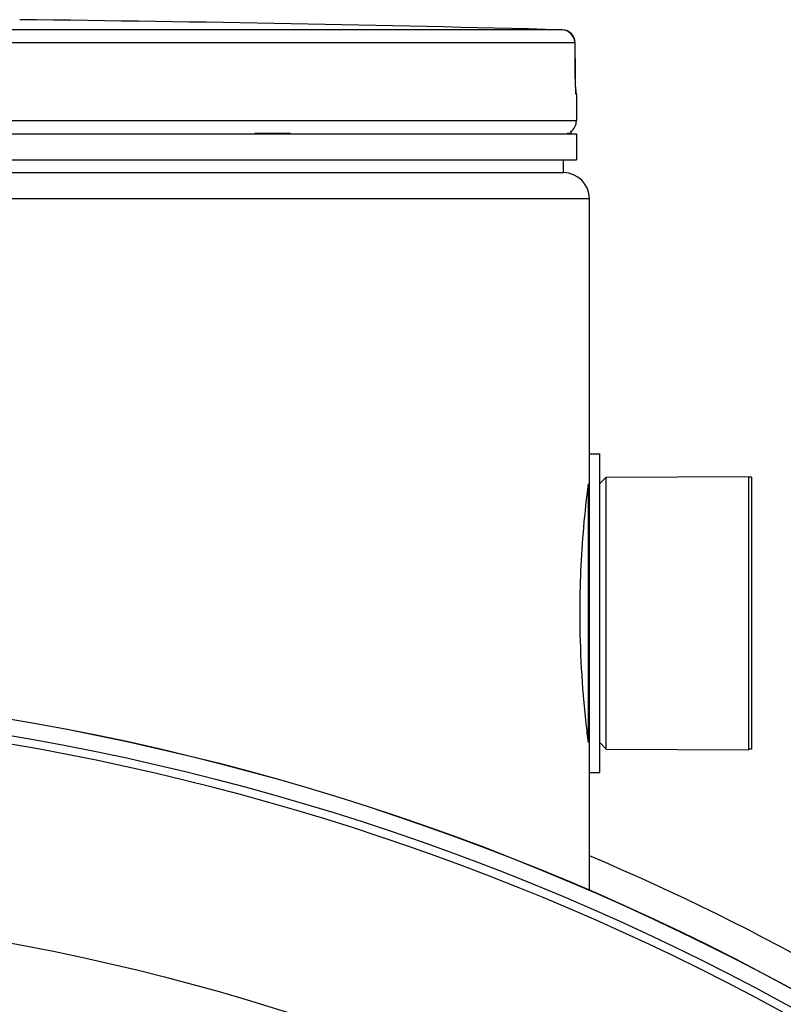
# Model space of a CAD drawing. Header units: millimetres. Extents: x 0 to 297, y 0 to 210.
# Tile 236 of 256: x 58.27 to 59.74, y 159.19 to 161.09. Entities that reach past the tile are written whole.
import ezdxf

# ---------------------------------------------------------------- set-up
doc = ezdxf.new("R2010")
doc.units = ezdxf.units.MM
doc.header["$LTSCALE"] = 16.335
doc.layers.get('0').update_dxf_attribs({"linetype": 'CONTINUOUS'})
doc.layers.add('01_GLOBAL', color=7, linetype='CONTINUOUS')
doc.layers.add('AXES_REF', color=7, linetype='CONTINUOUS')

msp = doc.modelspace()

# ---------------------------------------------------------------- linework, layer by layer
at = {"color": 9, "linetype": 'Continuous'}
for p, q in [((59.3189, 161.0671), (57.5428, 161.0671)), ((59.322, 161.0667), (59.3189, 161.0671)), ((59.3432, 161.0421), (57.5441, 161.0421)), ((59.3432, 161.0421), (59.3432, 161.0423)), ((59.3435, 160.9859), (59.3432, 161.0421)), ((59.3435, 160.9859), (59.3436, 160.9861)), ((59.3441, 160.9592), (59.3435, 160.9859)), ((59.3457, 160.9421), (59.3453, 160.9421)), ((59.3457, 160.8915), (55.5457, 160.8915)), ((58.7256, 160.8675), (58.7939, 160.8675)), ((59.3276, 160.8675), (59.3357, 160.8675)), ((59.3682, 160.185), (59.3682, 159.698))]:
    msp.add_line(p, q, dxfattribs=at)
at = {"color": 7, "linetype": 'Continuous'}
for p, q in [((59.3436, 160.9829), (59.3432, 161.0423)), ((59.3437, 160.9777), (59.3436, 160.9839)), ((59.3437, 160.973), (59.3436, 160.9788)), ((59.3438, 160.9711), (59.3437, 160.9738)), ((59.3439, 160.9666), (59.3438, 160.972)), ((59.344, 160.9627), (59.3439, 160.9676)), ((59.3441, 160.9597), (59.344, 160.9634)), ((59.3442, 160.957), (59.3441, 160.9604)), ((59.3443, 160.9547), (59.3442, 160.9576)), ((59.3444, 160.9525), (59.3443, 160.9552)), ((59.3446, 160.9493), (59.3443, 160.9541)), ((59.3446, 160.9499), (59.3445, 160.9516)), ((59.3447, 160.9485), (59.3446, 160.9499)), ((59.3457, 160.9421), (59.3457, 160.8915)), ((55.5457, 160.8665), (59.3457, 160.8665)), ((59.3357, 160.8665), (59.3357, 160.8675)), ((59.3457, 160.8665), (59.3457, 160.8165)), ((55.5457, 160.8165), (59.3457, 160.8165)), ((59.3207, 160.7915), (59.3207, 160.8165)), ((55.5707, 160.7915), (59.3207, 160.7915)), ((59.3707, 159.634), (59.3707, 160.249)), ((59.3707, 160.249), (59.3907, 160.249)), ((59.3907, 159.634), (59.3907, 160.249)), ((59.3907, 160.1915), (59.4032, 160.204)), ((59.4032, 160.204), (59.6782, 160.2052)), ((59.4032, 159.679), (59.4032, 160.204)), ((59.6782, 159.6777), (59.6782, 160.2052)), ((59.3907, 159.6915), (59.4032, 159.679)), ((59.4032, 159.679), (59.6782, 159.6777)), ((59.3707, 159.634), (59.3907, 159.634))]:
    msp.add_line(p, q, dxfattribs=at)
msp.add_lwpolyline([(59.3448, 160.9468), (59.3448, 160.9467), (59.3448, 160.9464), (59.3448, 160.9463), (59.3448, 160.9463), (59.3448, 160.9465), (59.3448, 160.9467), (59.3448, 160.947), (59.3447, 160.9475), (59.3447, 160.948), (59.3447, 160.9485)], dxfattribs=at)
for radius in [4.8479, 4.8475, 4.8165]:
    msp.add_circle((57.4457, 154.9565), radius, dxfattribs=at)
for centre, radius, start, end in [((57.4457, 88.879), 72.2124, 88.513625, 89.344519), ((59.3182, 161.0421), 0.025, 0.4714, 88.5097), ((59.3207, 160.9421), 0.025, 0, 16.9479), ((59.3207, 160.8915), 0.025, 304.2644, 360), ((59.3292, 160.8675), 0.0065, 0, 31.3783), ((57.4457, 154.9565), 4.8, 278.2771, 261.7229)]:
    msp.add_arc(centre, radius, start, end, dxfattribs=at)
at = {"color": 9, "linetype": 'Continuous'}
for centre, radius, start, end in [((59.318, 161.0477), 0.0195, 75.8018, 77.9911), ((59.3175, 161.0459), 0.0213, 69.2212, 75.7342), ((59.3168, 161.0441), 0.0232, 67.5866, 69.2884), ((59.316, 161.0421), 0.0254, 60.8635, 67.5131), ((59.3145, 161.0394), 0.0286, 55.104, 60.8856)]:
    msp.add_arc(centre, radius, start, end, dxfattribs=at)
for points, knots in [([(59.3432, 161.0421), (59.3432, 161.0461), (59.3401, 161.0543), (59.3343, 161.0603), (59.3308, 161.0628)], [0, 0, 0, 0, 0.481388, 1, 1, 1, 1]), ([(59.3453, 160.9421), (59.3438, 160.9421), (59.3461, 160.9512), (59.3442, 160.9549), (59.3441, 160.9592)], [0, 0, 0, 0, 0.259531, 1, 1, 1, 1]), ([(59.3453, 160.9421), (59.3453, 160.9428), (59.3452, 160.9444), (59.3449, 160.9459), (59.3447, 160.9467)], [0, 0, 0, 0, 0.494295, 1, 1, 1, 1])]:
    msp.add_open_spline(points, degree=3, knots=knots, dxfattribs=at)
at = {"color": 7, "linetype": 'Continuous'}
for points, knots in [([(59.3527, 159.9415), (59.3527, 159.9686), (59.3545, 160.0521), (59.3618, 160.1354), (59.369, 160.1913)], [0, 0, 0, 0, 0.324798, 1, 1, 1, 1]), ([(59.369, 159.6917), (59.3674, 159.704), (59.3575, 159.7869), (59.3527, 159.8705), (59.3527, 159.9415)], [0, 0, 0, 0, 0.149662, 1, 1, 1, 1])]:
    msp.add_open_spline(points, degree=3, knots=knots, dxfattribs=at)
at = {"layer": '01_GLOBAL', "color": 7, "linetype": 'Continuous'}
for p, q in [((55.5707, 160.7915), (59.3207, 160.7915)), ((59.3707, 160.249), (59.3707, 160.7415)), ((59.3707, 159.4058), (59.3707, 159.634))]:
    msp.add_line(p, q, dxfattribs=at)
at = {"layer": '01_GLOBAL', "color": 9, "linetype": 'Continuous'}
msp.add_line((55.5207, 160.7415), (59.3707, 160.7415), dxfattribs=at)
at = {"layer": '01_GLOBAL', "color": 7, "linetype": 'Continuous'}
msp.add_arc((59.3207, 160.7415), 0.05, 0, 90, dxfattribs=at)
at = {"layer": 'AXES_REF', "color": 7, "linetype": 'Continuous'}
for p, q in [((59.6832, 160.204), (59.6782, 160.204)), ((59.6832, 160.204), (59.6832, 159.679)), ((59.6832, 159.679), (59.6782, 159.679))]:
    msp.add_line(p, q, dxfattribs=at)
at = {"layer": 'AXES_REF', "color": 9, "linetype": 'Continuous'}
msp.add_circle((57.4457, 154.9565), 4.4223, dxfattribs=at)
at = {"layer": 'AXES_REF', "color": 7, "linetype": 'Continuous'}
msp.add_arc((57.4457, 154.9565), 4.91, 41.6861, 66.9173, dxfattribs=at)

doc.saveas('drawing.dxf')
